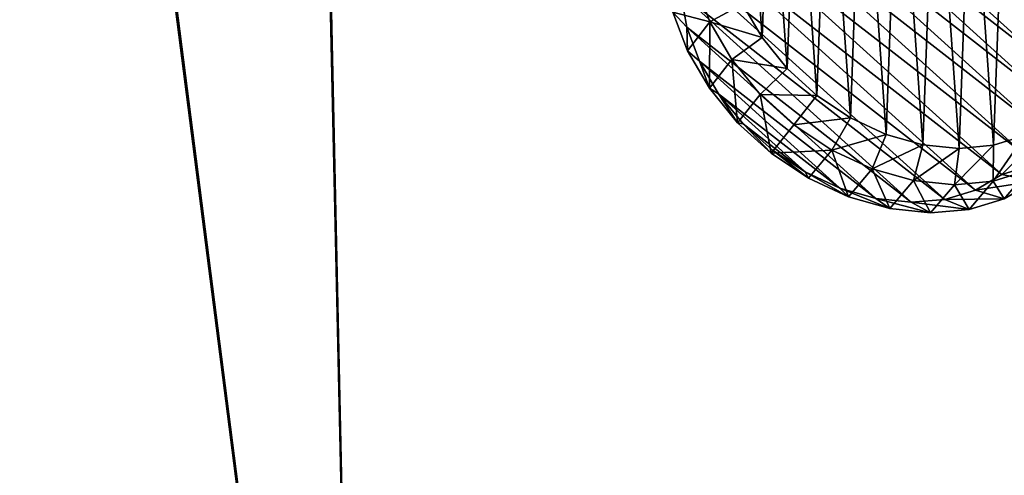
# Model space of a CAD drawing. Header units: metres. Extents: x -904 to 0, y -908 to 0.
# Tile 71 of 136: x -555 to -259, y -404 to -267. Entities that reach past the tile are written whole.
import ezdxf

# ---------------------------------------------------------------- set-up
doc = ezdxf.new("R2010")
doc.units = ezdxf.units.M

msp = doc.modelspace()

# ---------------------------------------------------------------- linework, layer by layer
at = {"layer": 'top0123414'}
for points in [[(-301.527405, -198.664124, 1969.507813), (-311.889435, -199.605774, 1975.790039), (-305.089417, -296.299652, 2036.85022)], [(-294.308563, -301.31369, 2034.328857), (-301.527405, -198.664124, 1969.507813), (-305.089417, -296.299652, 2036.85022)], [(-290.604218, -199.77623, 1964.295166), (-301.527405, -198.664124, 1969.507813), (-294.308563, -301.31369, 2034.328857)], [(-311.889435, -199.605774, 1975.790039), (-321.292053, -202.565018, 1982.900391), (-315.172211, -289.58728, 2037.853149)], [(-305.089417, -296.299652, 2036.85022), (-311.889435, -199.605774, 1975.790039), (-315.172211, -289.58728, 2037.853149)], [(-283.243927, -304.436676, 2030.386108), (-290.604218, -199.77623, 1964.295166), (-294.308563, -301.31369, 2034.328857)], [(-279.539612, -202.899399, 1960.352539), (-290.604218, -199.77623, 1964.295166), (-283.243927, -304.436676, 2030.386108)], [(-321.292053, -202.565018, 1982.900391), (-329.373932, -207.428131, 1990.565674), (-324.169403, -281.434509, 2037.299316)], [(-315.172211, -289.58728, 2037.853149), (-321.292053, -202.565018, 1982.900391), (-324.169403, -281.434509, 2037.299316)], [(-272.32077, -305.548615, 2025.173462), (-279.539612, -202.899399, 1960.352539), (-283.243927, -304.436676, 2030.386108)], [(-268.758789, -207.913574, 1957.831421), (-279.539612, -202.899399, 1960.352539), (-272.32077, -305.548615, 2025.173462)], [(-329.373932, -207.428131, 1990.565674), (-335.824493, -214.008209, 1998.491455), (-331.735352, -272.154694, 2035.209839)], [(-324.169403, -281.434509, 2037.299316), (-329.373932, -207.428131, 1990.565674), (-331.735352, -272.154694, 2035.209839)], [(-261.958801, -304.606812, 2018.891235), (-268.758789, -207.913574, 1957.831421), (-272.32077, -305.548615, 2025.173462)], [(-258.67688, -214.625443, 1956.828491), (-268.758789, -207.913574, 1957.831421), (-261.958801, -304.606812, 2018.891235)], [(-331.735352, -272.154694, 2035.209839), (-335.824493, -214.008209, 1998.491455), (-337.579193, -262.104401, 2031.665039)], [(-326.204437, -217.694885, 1951.206055), (-316.153748, -216.60054, 1944.991333), (-245.330795, -280.703033, 1949.302612)], [(-245.330795, -280.703033, 1949.302612), (-316.153748, -216.60054, 1944.991333), (-246.905762, -270.551208, 1943.361572)], [(-316.153748, -216.60054, 1944.991333), (-305.522919, -217.496262, 1939.793213), (-246.905762, -270.551208, 1943.361572)], [(-252.556274, -301.6474, 2011.780762), (-258.67688, -214.625443, 1956.828491), (-261.958801, -304.606812, 2018.891235)], [(-335.294586, -220.7379, 1958.202148), (-326.204437, -217.694885, 1951.206055), (-245.856293, -290.418732, 1956.097046)], [(-245.856293, -290.418732, 1956.097046), (-326.204437, -217.694885, 1951.206055), (-245.330795, -280.703033, 1949.302612)], [(-246.905762, -270.551208, 1943.361572), (-305.522919, -217.496262, 1939.793213), (-250.521576, -260.347504, 1938.498779)], [(-343.08017, -225.61441, 1965.714844), (-335.294586, -220.7379, 1958.202148), (-248.462372, -299.330566, 1963.487915)], [(-248.462372, -299.330566, 1963.487915), (-335.294586, -220.7379, 1958.202148), (-245.856293, -290.418732, 1956.097046)], [(-349.266479, -232.139847, 1973.459839), (-343.08017, -225.61441, 1965.714844), (-253.050369, -307.101227, 1971.195313)], [(-253.050369, -307.101227, 1971.195313), (-343.08017, -225.61441, 1965.714844), (-248.462372, -299.330566, 1963.487915)], [(-353.619385, -240.067215, 1981.143921), (-349.266479, -232.139847, 1973.459839), (-259.446655, -313.436615, 1978.92749)], [(-259.446655, -313.436615, 1978.92749), (-349.266479, -232.139847, 1973.459839), (-253.050369, -307.101227, 1971.195313)], [(-355.974121, -249.096466, 1988.476318), (-353.619385, -240.067215, 1981.143921), (-267.409119, -318.096924, 1986.391846)], [(-267.409119, -318.096924, 1986.391846), (-353.619385, -240.067215, 1981.143921), (-259.446655, -313.436615, 1978.92749)], [(-356.241577, -258.885864, 1995.179443), (-355.974121, -249.096466, 1988.476318), (-276.636383, -320.905762, 1993.305908)], [(-276.636383, -320.905762, 1993.305908), (-355.974121, -249.096466, 1988.476318), (-267.409119, -318.096924, 1986.391846)], [(-347.417938, -267.448151, 2030.039185), (-351.817841, -255.666687, 2024.547241), (-358.603729, -264.483063, 2012.109741)], [(-347.417938, -267.448151, 2030.039185), (-337.579193, -262.104401, 2031.665039), (-351.817841, -255.666687, 2024.547241)], [(-354.411621, -269.064911, 2000.999634), (-358.603729, -264.483063, 2012.109741), (-356.241577, -258.885864, 1995.179443)], [(-354.411621, -269.064911, 2000.999634), (-356.241577, -258.885864, 1995.179443), (-286.779236, -321.756866, 1999.407837)], [(-286.779236, -321.756866, 1999.407837), (-356.241577, -258.885864, 1995.179443), (-276.636383, -320.905762, 1993.305908)], [(-331.735352, -272.154694, 2035.209839), (-337.579193, -262.104401, 2031.665039), (-347.417938, -267.448151, 2030.039185)], [(-354.176575, -276.169647, 2017.523193), (-358.603729, -264.483063, 2012.109741), (-354.411621, -269.064911, 2000.999634)], [(-354.176575, -276.169647, 2017.523193), (-347.417938, -267.448151, 2030.039185), (-358.603729, -264.483063, 2012.109741)], [(-350.553497, -279.248291, 2005.716675), (-354.176575, -276.169647, 2017.523193), (-354.411621, -269.064911, 2000.999634)], [(-350.553497, -279.248291, 2005.716675), (-354.411621, -269.064911, 2000.999634), (-297.453766, -320.617981, 2004.466919)], [(-297.453766, -320.617981, 2004.466919), (-354.411621, -269.064911, 2000.999634), (-286.779236, -321.756866, 1999.407837)], [(-347.417938, -267.448151, 2030.039185), (-354.176575, -276.169647, 2017.523193), (-347.589355, -287.418945, 2021.465698)], [(-340.819977, -278.795837, 2034.041748), (-347.417938, -267.448151, 2030.039185), (-347.589355, -287.418945, 2021.465698)], [(-340.819977, -278.795837, 2034.041748), (-331.735352, -272.154694, 2035.209839), (-347.417938, -267.448151, 2030.039185)], [(-324.169403, -281.434509, 2037.299316), (-331.735352, -272.154694, 2035.209839), (-340.819977, -278.795837, 2034.041748)], [(-347.589355, -287.418945, 2021.465698), (-354.176575, -276.169647, 2017.523193), (-350.553497, -279.248291, 2005.716675)], [(-340.819977, -278.795837, 2034.041748), (-347.589355, -287.418945, 2021.465698), (-339.09137, -297.805145, 2023.787964)], [(-332.277557, -289.273621, 2036.401001), (-324.169403, -281.434509, 2037.299316), (-340.819977, -278.795837, 2034.041748)], [(-332.277557, -289.273621, 2036.401001), (-340.819977, -278.795837, 2034.041748), (-339.09137, -297.805145, 2023.787964)], [(-344.813293, -289.050598, 2009.151855), (-347.589355, -287.418945, 2021.465698), (-350.553497, -279.248291, 2005.716675)], [(-344.813293, -289.050598, 2009.151855), (-350.553497, -279.248291, 2005.716675), (-308.255951, -317.532196, 2008.291504)], [(-308.255951, -317.532196, 2008.291504), (-350.553497, -279.248291, 2005.716675), (-297.453766, -320.617981, 2004.466919)], [(-315.172211, -289.58728, 2037.853149), (-324.169403, -281.434509, 2037.299316), (-332.277557, -289.273621, 2036.401001)], [(-339.09137, -297.805145, 2023.787964), (-347.589355, -287.418945, 2021.465698), (-344.813293, -289.050598, 2009.151855)], [(-337.408203, -298.100861, 2011.175293), (-339.09137, -297.805145, 2023.787964), (-344.813293, -289.050598, 2009.151855)], [(-337.408203, -298.100861, 2011.175293), (-344.813293, -289.050598, 2009.151855), (-318.776947, -312.616302, 2010.736816)], [(-318.776947, -312.616302, 2010.736816), (-344.813293, -289.050598, 2009.151855), (-308.255951, -317.532196, 2008.291504)], [(-332.277557, -289.273621, 2036.401001), (-339.09137, -297.805145, 2023.787964), (-329.004333, -306.935089, 2024.4021)], [(-322.118988, -298.47879, 2037.026489), (-315.172211, -289.58728, 2037.853149), (-332.277557, -289.273621, 2036.401001)], [(-322.118988, -298.47879, 2037.026489), (-332.277557, -289.273621, 2036.401001), (-329.004333, -306.935089, 2024.4021)], [(-315.172211, -289.58728, 2037.853149), (-322.118988, -298.47879, 2037.026489), (-305.089417, -296.299652, 2036.85022)], [(-322.118988, -298.47879, 2037.026489), (-310.73465, -306.057587, 2035.894043), (-305.089417, -296.299652, 2036.85022)], [(-305.089417, -296.299652, 2036.85022), (-310.73465, -306.057587, 2035.894043), (-294.308563, -301.31369, 2034.328857)], [(-329.004333, -306.935089, 2024.4021), (-339.09137, -297.805145, 2023.787964), (-337.408203, -298.100861, 2011.175293)], [(-328.61853, -306.056458, 2011.710327), (-329.004333, -306.935089, 2024.4021), (-337.408203, -298.100861, 2011.175293)], [(-328.61853, -306.056458, 2011.710327), (-337.408203, -298.100861, 2011.175293), (-318.776947, -312.616302, 2010.736816)], [(-322.118988, -298.47879, 2037.026489), (-329.004333, -306.935089, 2024.4021), (-310.73465, -306.057587, 2035.894043)], [(-310.73465, -306.057587, 2035.894043), (-298.562134, -311.718689, 2033.047119), (-294.308563, -301.31369, 2034.328857)], [(-294.308563, -301.31369, 2034.328857), (-298.562134, -311.718689, 2033.047119), (-283.243927, -304.436676, 2030.386108)], [(-261.958801, -304.606812, 2018.891235), (-262.036774, -315.435791, 2015.616089), (-252.556274, -301.6474, 2011.780762)], [(-262.036774, -315.435791, 2015.616089), (-251.420853, -312.093811, 2007.587524), (-252.556274, -301.6474, 2011.780762)], [(-298.562134, -311.718689, 2033.047119), (-286.069214, -315.244568, 2028.595215), (-283.243927, -304.436676, 2030.386108)], [(-283.243927, -304.436676, 2030.386108), (-286.069214, -315.244568, 2028.595215), (-272.32077, -305.548615, 2025.173462)], [(-286.069214, -315.244568, 2028.595215), (-273.736115, -316.499695, 2022.709473), (-272.32077, -305.548615, 2025.173462)], [(-272.32077, -305.548615, 2025.173462), (-273.736115, -316.499695, 2022.709473), (-261.958801, -304.606812, 2018.891235)], [(-273.736115, -316.499695, 2022.709473), (-262.036774, -315.435791, 2015.616089), (-261.958801, -304.606812, 2018.891235)], [(-329.004333, -306.935089, 2024.4021), (-328.61853, -306.056458, 2011.710327), (-317.710052, -314.463196, 2023.28479)], [(-329.004333, -306.935089, 2024.4021), (-317.710052, -314.463196, 2023.28479), (-310.73465, -306.057587, 2035.894043)], [(-328.61853, -306.056458, 2011.710327), (-318.776947, -312.616302, 2010.736816), (-317.710052, -314.463196, 2023.28479)], [(-310.73465, -306.057587, 2035.894043), (-317.710052, -314.463196, 2023.28479), (-305.636078, -320.104492, 2020.478271)], [(-310.73465, -306.057587, 2035.894043), (-305.636078, -320.104492, 2020.478271), (-298.562134, -311.718689, 2033.047119)], [(-259.446655, -313.436615, 1978.92749), (-253.050369, -307.101227, 1971.195313), (-242.28389, -308.130249, 1977.905273)], [(-249.623459, -315.40155, 1986.778809), (-259.446655, -313.436615, 1978.92749), (-242.28389, -308.130249, 1977.905273)], [(-317.710052, -314.463196, 2023.28479), (-318.776947, -312.616302, 2010.736816), (-305.636078, -320.104492, 2020.478271)], [(-318.776947, -312.616302, 2010.736816), (-308.255951, -317.532196, 2008.291504), (-305.636078, -320.104492, 2020.478271)], [(-305.636078, -320.104492, 2020.478271), (-293.23941, -323.645416, 2016.088989), (-298.562134, -311.718689, 2033.047119)], [(-298.562134, -311.718689, 2033.047119), (-293.23941, -323.645416, 2016.088989), (-286.069214, -315.244568, 2028.595215)], [(-267.409119, -318.096924, 1986.391846), (-259.446655, -313.436615, 1978.92749), (-249.623459, -315.40155, 1986.778809)], [(-262.036774, -315.435791, 2015.616089), (-258.760651, -320.750519, 1995.345215), (-251.420853, -312.093811, 2007.587524)], [(-258.760651, -320.750519, 1995.345215), (-249.623459, -315.40155, 1986.778809), (-251.420853, -312.093811, 2007.587524)], [(-293.23941, -323.645416, 2016.088989), (-280.989319, -324.951965, 2010.282959), (-286.069214, -315.244568, 2028.595215)], [(-286.069214, -315.244568, 2028.595215), (-280.989319, -324.951965, 2010.282959), (-273.736115, -316.499695, 2022.709473)], [(-280.989319, -324.951965, 2010.282959), (-269.349518, -323.97467, 2003.280029), (-273.736115, -316.499695, 2022.709473)], [(-273.736115, -316.499695, 2022.709473), (-269.349518, -323.97467, 2003.280029), (-262.036774, -315.435791, 2015.616089)], [(-269.349518, -323.97467, 2003.280029), (-258.760651, -320.750519, 1995.345215), (-262.036774, -315.435791, 2015.616089)], [(-258.760651, -320.750519, 1995.345215), (-267.409119, -318.096924, 1986.391846), (-249.623459, -315.40155, 1986.778809)], [(-305.636078, -320.104492, 2020.478271), (-308.255951, -317.532196, 2008.291504), (-293.23941, -323.645416, 2016.088989)], [(-308.255951, -317.532196, 2008.291504), (-297.453766, -320.617981, 2004.466919), (-293.23941, -323.645416, 2016.088989)], [(-276.636383, -320.905762, 1993.305908), (-267.409119, -318.096924, 1986.391846), (-258.760651, -320.750519, 1995.345215)], [(-293.23941, -323.645416, 2016.088989), (-297.453766, -320.617981, 2004.466919), (-280.989319, -324.951965, 2010.282959)], [(-297.453766, -320.617981, 2004.466919), (-286.779236, -321.756866, 1999.407837), (-280.989319, -324.951965, 2010.282959)], [(-286.779236, -321.756866, 1999.407837), (-276.636383, -320.905762, 1993.305908), (-269.349518, -323.97467, 2003.280029)], [(-280.989319, -324.951965, 2010.282959), (-286.779236, -321.756866, 1999.407837), (-269.349518, -323.97467, 2003.280029)], [(-269.349518, -323.97467, 2003.280029), (-276.636383, -320.905762, 1993.305908), (-258.760651, -320.750519, 1995.345215)]]:
    msp.add_3dface(points, dxfattribs=at)
at = {"layer": 'top0123458'}
for points in [[(-297.830109, -60.486073, 123.897385), (-264.332214, -57.531643, 123.974747), (-63.008152, -302.295593, 117.565376)], [(-264.332214, -57.531643, 123.974747), (-243.170029, -56.729248, 123.995758), (-63.008152, -302.295593, 117.565376)], [(-63.008152, -302.295593, 117.565376), (-331.364288, -63.040817, 123.830482), (-297.830109, -60.486073, 123.897385)], [(-262.718689, -60.035652, 126.910202), (-297.25531, -62.855896, 126.836357), (-65.273636, -301.103363, 120.597626)], [(-242.161148, -59.379642, 126.927383), (-262.718689, -60.035652, 126.910202), (-65.273636, -301.103363, 120.597626)], [(-399.405853, -68.984154, 126.67588), (-65.273636, -301.103363, 120.597626), (-330.992889, -65.251411, 126.773628)], [(-398.51358, -66.948952, 123.728142), (-331.364288, -63.040817, 123.830482), (-63.008152, -302.295593, 117.565376)], [(-65.273636, -301.103363, 120.597626), (-297.25531, -62.855896, 126.836357), (-330.992889, -65.251411, 126.773628)], [(-465.701691, -69.252586, 123.667824), (-398.51358, -66.948952, 123.728142), (-69.298546, -367.238312, 115.864792)], [(-398.51358, -66.948952, 123.728142), (-66.409767, -334.739563, 116.715805), (-69.298546, -367.238312, 115.864792)], [(-66.409767, -334.739563, 116.715805), (-398.51358, -66.948952, 123.728142), (-63.008152, -302.295593, 117.565376)], [(-532.85614, -69.952972, 123.649483), (-845.314697, -356.196716, 116.153923), (-844.710205, -310.88327, 117.3405)], [(-845.314697, -356.196716, 116.153923), (-532.85614, -69.952972, 123.649483), (-452.00235, -701.143799, 107.12117)], [(-843.550476, -265.429565, 118.530746), (-532.85614, -69.952972, 123.649483), (-844.710205, -310.88327, 117.3405)], [(-452.00235, -703.006531, 110.073418), (-466.087311, -71.13604, 126.61953), (-533.121887, -71.79866, 126.60218)], [(-532.85614, -69.952972, 123.649483), (-465.701691, -69.252586, 123.667824), (-452.00235, -701.143799, 107.12117)], [(-71.331543, -367.102356, 118.869377), (-399.405853, -68.984154, 126.67588), (-466.087311, -71.13604, 126.61953)], [(-73.597755, -399.508667, 118.02079), (-466.087311, -71.13604, 126.61953), (-452.00235, -703.006531, 110.073418)], [(-73.597755, -399.508667, 118.02079), (-71.331543, -367.102356, 118.869377), (-466.087311, -71.13604, 126.61953)], [(-452.00235, -701.143799, 107.12117), (-465.701691, -69.252586, 123.667824), (-71.672775, -399.771973, 115.012871)], [(-465.701691, -69.252586, 123.667824), (-69.298546, -367.238312, 115.864792), (-71.672775, -399.771973, 115.012871)], [(-71.331543, -367.102356, 118.869377), (-68.556175, -334.272247, 119.729065), (-399.405853, -68.984154, 126.67588)], [(-68.556175, -334.272247, 119.729065), (-65.273636, -301.103363, 120.597626), (-399.405853, -68.984154, 126.67588)], [(-533.121887, -71.79866, 126.60218), (-842.252869, -311.222351, 120.332649), (-842.808655, -357.886719, 119.110703)], [(-533.121887, -71.79866, 126.60218), (-842.808655, -357.886719, 119.110703), (-452.00235, -703.006531, 110.073418)], [(-841.194275, -266.083832, 121.514641), (-842.252869, -311.222351, 120.332649), (-533.121887, -71.79866, 126.60218)], [(-844.886475, -445.980347, 113.802856), (-845.314697, -356.196716, 116.153923), (-452.00235, -701.143799, 107.12117)], [(-842.808655, -357.886719, 119.110703), (-842.345337, -447.27713, 116.769928), (-452.00235, -703.006531, 110.073418)], [(-75.417778, -432.574921, 117.154922), (-73.597755, -399.508667, 118.02079), (-452.00235, -703.006531, 110.073418)], [(-71.672775, -399.771973, 115.012871), (-73.531425, -432.316986, 114.160645), (-452.00235, -701.143799, 107.12117)]]:
    msp.add_3dface(points, dxfattribs=at)

doc.saveas('drawing.dxf')
